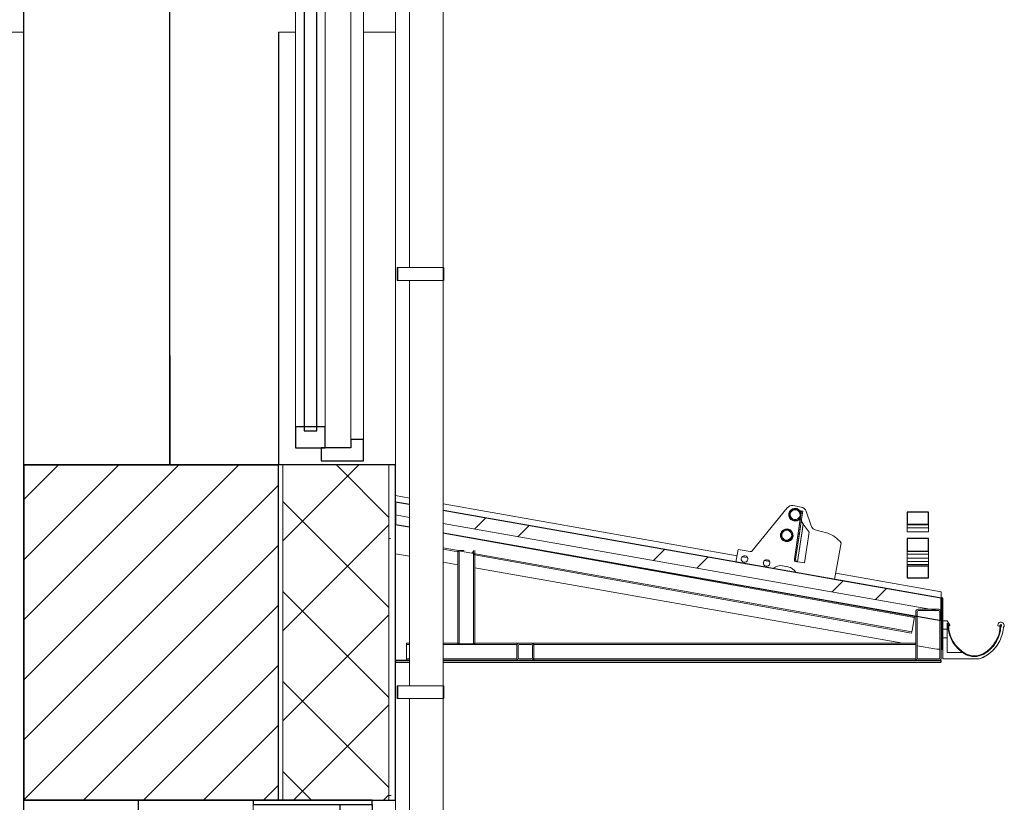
# Model space of a CAD drawing. Header units: millimetres. Extents: x -7937 to 93799, y -5691 to 12696.
# Tile 24 of 67: x 22614 to 24934, y 2105 to 3949. Entities that reach past the tile are written whole.
import ezdxf

# ---------------------------------------------------------------- set-up
doc = ezdxf.new("R2010")
doc.units = ezdxf.units.MM
for name, color, linetype, lineweight in [('A-DETL', 7, 'Continuous', 5), ('A-DETL-GENF', 7, 'Continuous', 9), ('A-DOOR', 7, 'Continuous', 9), ('A-GENM', 7, 'Continuous', 9), ('A-GLAZ', 7, 'Continuous', 9), ('A-ROOF', 7, 'Continuous', 9), ('A-ROOF-MCUT', 7, 'Continuous', 25), ('A-ROOF-OTLN', 7, 'Continuous', 9), ('A-ROOF-PATT', 7, 'Continuous', 25), ('Q-SPCQ', 7, 'Continuous', 9)]:
    doc.layers.add(name, color=color, linetype=linetype, lineweight=lineweight)
for name, color, linetype, lineweight, true_color in [('A-FLOR', 7, 'Continuous', 9, 0x7f7f7f), ('A-WALL', 7, 'Continuous', 9, 0x7f7f7f), ('A-WALL-PATT', 7, 'Continuous', 9, 0x7f7f7f), ('I-WALL', 7, 'Continuous', 9, 0x7f7f7f), ('S-BEAM', 7, 'Continuous', 9, 0x7f7f7f)]:
    doc.layers.add(name, color=color, linetype=linetype, lineweight=lineweight, true_color=true_color)

# ---------------------------------------------------------------- blocks, each defined once
blk = doc.blocks.new('Doorset_ Entrance Door w Concealed Closer_ASSA ABLOY ES_ES08_Hardware 3D - VU-01-1650x2100 mm-6341776-KUNST LÕIGE 1-1')
at = {"layer": 'A-DOOR', "color": 250, "lineweight": 25, "true_color": 0x333333}
for p, q in [((2356.2, 2110), (2076.2, 2110)), ((2076.2, 2110), (2076.2, 2100)), ((2076.2, 2100), (2356.2, 2100)), ((2281.2, 2100), (2356.2, 2100)), ((2281.2, 0), (2281.2, 2100)), ((2356.2, 2100), (2356.2, 2110)), ((2356.2, 2100), (2356.2, 0)), ((2286.2, 2045), (2346.2, 2045)), ((2286.2, 2030), (2286.2, 2045)), ((2346.2, 2055), (2356.2, 2055)), ((2346.2, 2045), (2346.2, 2055)), ((2351.2, 2050), (2356.2, 2050)), ((2351.2, 2030), (2351.2, 2050)), ((2281.2, 2030), (2286.2, 2030)), ((2291.2, 2025), (2281.2, 2025)), ((2291.2, 2030), (2351.2, 2030)), ((2291.2, 2025), (2291.2, 2030)), ((2286.2, 1980), (2321.2, 1980)), ((2286.2, 135), (2286.2, 1980)), ((2321.2, 135), (2321.2, 1980)), ((2286.2, 1955), (2281.2, 1955)), ((2356.2, 1955), (2321.2, 1955)), ((2281.2, 160), (2286.2, 160)), ((2321.2, 160), (2356.2, 160)), ((2286.2, 135), (2321.2, 135)), ((2281.2, 10), (2356.2, 10)), ((2356.2, 0), (2281.2, 0))]:
    blk.add_line(p, q, dxfattribs=at)
at = {"layer": 'A-DOOR', "color": 250, "true_color": 0x333333}
for p, q in [((2076.2, 2100), (2356.2, 2100)), ((2076.2, 0), (2076.2, 2100)), ((2356.2, 2100), (2356.2, 0)), ((2076.2, 0), (2356.2, 0))]:
    blk.add_line(p, q, dxfattribs=at)
blk = doc.blocks.new('Marley_Alutec_Evolve_Deepflow_Gutter_System - Vihmaveesüsteem VVS-01-4762815-KUNST LÕIGE 1-1')
at = {"layer": 'Q-SPCQ', "color": 254, "true_color": 0xcccccc}
for p, q in [((2524.2, 343.9), (2524.2, 5027.8)), ((2444.2, 4320.4), (2444.2, 3365)), ((2415.2, 3365), (2417.2, 3365)), ((2417.2, 3365), (2415.2, 3365)), ((2415.2, 3365), (2444.2, 3365)), ((2415.2, 3350), (2415.2, 3365)), ((2415.2, 3365), (2415.2, 3350)), ((2415.2, 3335), (2415.2, 3365)), ((2417.2, 3365), (2484.2, 3365)), ((2417.2, 3365), (2417.2, 3350)), ((2417.2, 3335), (2417.2, 3365)), ((2454.4, 3365), (2451.2, 3365)), ((2462.3, 3365), (2458.1, 3365)), ((2471.7, 3365), (2466.8, 3365)), ((2482.7, 3365), (2476.7, 3365)), ((2484.2, 3365), (2524.3, 3365)), ((2492.3, 3365), (2487, 3365)), ((2502.1, 3365), (2497.2, 3365)), ((2510.7, 3365), (2506.5, 3365)), ((2517.5, 3365), (2513.4, 3365)), ((2521.2, 3365), (2519.1, 3365)), ((2525.7, 3335), (2525.7, 3365)), ((2415.2, 3335), (2415.2, 3350)), ((2415.2, 3350), (2415.2, 3335)), ((2417.2, 3350), (2417.2, 3335)), ((2444.2, 3335), (2415.2, 3335)), ((2415.2, 3335), (2417.2, 3335)), ((2417.2, 3335), (2415.2, 3335)), ((2484.2, 3335), (2417.2, 3335)), ((2444.2, 3335), (2444.2, 2379.6)), ((2451.2, 3335), (2454.4, 3335)), ((2458.1, 3335), (2462.3, 3335)), ((2466.8, 3335), (2471.7, 3335)), ((2476.7, 3335), (2482.7, 3335)), ((2524.3, 3335), (2484.2, 3335)), ((2487, 3335), (2492.3, 3335)), ((2497.2, 3335), (2502.1, 3335)), ((2506.5, 3335), (2510.7, 3335)), ((2513.4, 3335), (2517.5, 3335)), ((2519.1, 3335), (2521.2, 3335)), ((2415.2, 2379.6), (2417.2, 2379.6)), ((2417.2, 2379.6), (2415.2, 2379.6)), ((2415.2, 2379.6), (2444.2, 2379.6)), ((2415.2, 2364.6), (2415.2, 2379.6)), ((2415.2, 2379.6), (2415.2, 2364.6)), ((2415.2, 2349.6), (2415.2, 2379.6)), ((2417.2, 2379.6), (2484.2, 2379.6)), ((2417.2, 2379.6), (2417.2, 2364.6)), ((2417.2, 2349.6), (2417.2, 2379.6)), ((2454.4, 2379.6), (2451.2, 2379.6)), ((2462.3, 2379.6), (2458.1, 2379.6)), ((2471.7, 2379.6), (2466.8, 2379.6)), ((2482.7, 2379.6), (2476.7, 2379.6)), ((2484.2, 2379.6), (2524.3, 2379.6)), ((2492.3, 2379.6), (2487, 2379.6)), ((2502.1, 2379.6), (2497.2, 2379.6)), ((2510.7, 2379.6), (2506.5, 2379.6)), ((2517.5, 2379.6), (2513.4, 2379.6)), ((2521.2, 2379.6), (2519.1, 2379.6)), ((2525.7, 2349.6), (2525.7, 2379.6)), ((2415.2, 2349.6), (2415.2, 2364.6)), ((2415.2, 2364.6), (2415.2, 2349.6)), ((2444.2, 2349.6), (2415.2, 2349.6)), ((2415.2, 2349.6), (2417.2, 2349.6)), ((2417.2, 2349.6), (2415.2, 2349.6)), ((2417.2, 2364.6), (2417.2, 2349.6)), ((2484.2, 2349.6), (2417.2, 2349.6)), ((2444.2, 2349.6), (2444.2, 1394.3)), ((2451.2, 2349.6), (2454.4, 2349.6)), ((2458.1, 2349.6), (2462.3, 2349.6)), ((2466.8, 2349.6), (2471.7, 2349.6)), ((2476.7, 2349.6), (2482.7, 2349.6)), ((2524.3, 2349.6), (2484.2, 2349.6)), ((2487, 2349.6), (2492.3, 2349.6)), ((2497.2, 2349.6), (2502.1, 2349.6)), ((2506.5, 2349.6), (2510.7, 2349.6)), ((2513.4, 2349.6), (2517.5, 2349.6)), ((2519.1, 2349.6), (2521.2, 2349.6))]:
    blk.add_line(p, q, dxfattribs=at)
blk = doc.blocks.new('Puit-alumiinium aken 600x2330 mm - A-03-600x2300 mm _ veeplekiga-2838762-KUNST LÕIGE 1-1')
at = {"layer": 'A-GLAZ', "color": 250, "true_color": 0x333333}
for p, q in [((2176.2, 2990), (2176.2, 5027.8)), ((2246.2, 5027.8), (2246.2, 2990)), ((2306.2, 5027.8), (2306.2, 2940)), ((2306.2, 2960), (2306.2, 5027.8)), ((2336.2, 5027.8), (2336.2, 2960)), ((2196.2, 2990), (2176.2, 2990)), ((2246.2, 2990), (2226.2, 2990)), ((2336.2, 2960), (2306.2, 2960)), ((2306.2, 2940), (2236.2, 2940))]:
    blk.add_line(p, q, dxfattribs=at)
at = {"layer": 'A-GLAZ', "color": 250, "lineweight": 25, "true_color": 0x333333}
for p, q in [((2196.2, 5027.8), (2196.2, 2980)), ((2226.2, 2980), (2226.2, 5027.8)), ((2176.2, 2990), (2176.2, 2940)), ((2246.2, 2990), (2176.2, 2990)), ((2196.2, 2980), (2226.2, 2980)), ((2246.2, 2940), (2246.2, 2990)), ((2336.2, 2960), (2306.2, 2960)), ((2306.2, 2960), (2306.2, 2940)), ((2336.2, 2910), (2336.2, 2960)), ((2176.2, 2940), (2246.2, 2940)), ((2236.2, 2940), (2236.2, 2910)), ((2306.2, 2940), (2236.2, 2940)), ((2236.2, 2910), (2336.2, 2910))]:
    blk.add_line(p, q, dxfattribs=at)
blk = doc.blocks.new('Marley_Alutec_Evolve_Deepflow_Gutter_System - Vihmaveesüsteem VVS-01-4604194-KUNST LÕIGE 1-1')
at = {"layer": 'Q-SPCQ', "color": 250, "true_color": 0x333333}
for p, q in [((3701.2, 2512.8), (3701.2, 2532.8)), ((3701.2, 2532.8), (3711.2, 2532.8)), ((3701.2, 2512.8), (3701.2, 2532.8)), ((3701.2, 2532.8), (3711.2, 2532.8)), ((3701.2, 2512.8), (3701.2, 2532.8)), ((3701.2, 2532.8), (3711.2, 2532.8)), ((3717.2, 2522.3), (3711.2, 2532.8)), ((3717.2, 2522.3), (3711.2, 2532.8)), ((3717.2, 2522.3), (3711.2, 2532.8)), ((3711.2, 2512.8), (3701.2, 2512.8)), ((3701.2, 2512.8), (3701.2, 2512.5)), ((3701.2, 2512.5), (3701.2, 2512.8)), ((3711.2, 2512.8), (3701.2, 2512.8)), ((3701.2, 2512.8), (3711.2, 2512.8)), ((3711.2, 2512.8), (3701.2, 2512.8)), ((3711.2, 2512.8), (3701.2, 2512.8)), ((3701.2, 2512.8), (3711.2, 2512.8)), ((3711.2, 2512.8), (3701.2, 2512.8)), ((3701.2, 2512.8), (3701.2, 2512.5)), ((3701.2, 2492.8), (3701.2, 2512.8)), ((3711.2, 2512.8), (3701.2, 2512.8)), ((3701.2, 2512.8), (3711.2, 2512.8)), ((3701.2, 2511.5), (3701.2, 2494.2)), ((3701.2, 2494.2), (3701.2, 2511.5)), ((3701.2, 2511.5), (3701.2, 2494.2)), ((3701.2, 2494.2), (3701.2, 2511.5)), ((3701.2, 2511.5), (3701.2, 2494.2)), ((3701.2, 2502.8), (3701.2, 2505.3)), ((3701.2, 2505.3), (3701.2, 2502.8)), ((3701.2, 2502.8), (3701.2, 2505.3)), ((3701.2, 2505.3), (3701.2, 2502.8)), ((3701.2, 2502.8), (3701.2, 2505.3)), ((3701.2, 2505.3), (3701.2, 2502.8)), ((3701.2, 2502.8), (3701.2, 2505.3)), ((3701.2, 2505.3), (3701.2, 2502.8)), ((3701.2, 2502.8), (3701.2, 2505.3)), ((3701.2, 2505.3), (3701.2, 2502.8)), ((3701.2, 2502.8), (3701.2, 2505.3)), ((3701.2, 2505.3), (3701.2, 2502.8)), ((3711.2, 2526.8), (3711.2, 2512.8)), ((3711.2, 2526.8), (3711.2, 2512.8)), ((3711.2, 2526.8), (3711.2, 2512.8)), ((3711.2, 2512.8), (3711.2, 2512.5)), ((3711.2, 2512.5), (3711.2, 2512.8)), ((3711.2, 2512.8), (3711.2, 2512.5)), ((3711.2, 2512.5), (3711.2, 2512.8)), ((3711.2, 2512.8), (3711.2, 2492.8)), ((3711.2, 2512.5), (3711.2, 2512.8)), ((3711.2, 2511.5), (3711.2, 2494.2)), ((3711.2, 2494.2), (3711.2, 2511.5)), ((3711.2, 2511.5), (3711.2, 2494.2)), ((3711.2, 2494.2), (3711.2, 2511.5)), ((3711.2, 2494.2), (3711.2, 2511.5)), ((3711.2, 2502.8), (3711.2, 2505.3)), ((3711.2, 2505.3), (3711.2, 2502.8)), ((3711.2, 2502.8), (3711.2, 2505.3)), ((3711.2, 2505.3), (3711.2, 2502.8)), ((3711.2, 2502.8), (3711.2, 2505.3)), ((3711.2, 2505.3), (3711.2, 2502.8)), ((3711.2, 2502.8), (3711.2, 2505.3)), ((3711.2, 2505.3), (3711.2, 2502.8)), ((3711.2, 2502.8), (3711.2, 2505.3)), ((3711.2, 2505.3), (3711.2, 2502.8)), ((3711.2, 2502.8), (3711.2, 2505.3)), ((3711.2, 2505.3), (3711.2, 2502.8)), ((3715.9, 2520.7), (3716.9, 2521.3)), ((3715.9, 2520.7), (3716.9, 2521.3)), ((3715.9, 2520.7), (3716.9, 2521.3)), ((3701.2, 2502.8), (3701.2, 2500.3)), ((3701.2, 2500.3), (3701.2, 2502.8)), ((3701.2, 2502.8), (3701.2, 2500.3)), ((3701.2, 2500.3), (3701.2, 2502.8)), ((3701.2, 2502.8), (3701.2, 2500.3)), ((3701.2, 2500.3), (3701.2, 2502.8)), ((3701.2, 2502.8), (3701.2, 2500.3)), ((3701.2, 2500.3), (3701.2, 2502.8)), ((3701.2, 2502.8), (3701.2, 2500.3)), ((3701.2, 2500.3), (3701.2, 2502.8)), ((3701.2, 2502.8), (3701.2, 2500.3)), ((3701.2, 2500.3), (3701.2, 2502.8)), ((3701.2, 2493.2), (3701.2, 2492.8)), ((3701.2, 2492.8), (3701.2, 2493.2)), ((3701.2, 2493.2), (3701.2, 2492.8)), ((3701.2, 2492.8), (3711.2, 2492.8)), ((3711.2, 2492.8), (3701.2, 2492.8)), ((3701.2, 2492.8), (3701.2, 2442.8)), ((3701.2, 2492.8), (3711.2, 2492.8)), ((3701.2, 2492.8), (3711.2, 2492.8)), ((3711.2, 2492.8), (3701.2, 2492.8)), ((3701.2, 2492.8), (3701.2, 2442.8)), ((3701.2, 2492.8), (3711.2, 2492.8)), ((3701.2, 2492.8), (3711.2, 2492.8)), ((3711.2, 2492.8), (3701.2, 2492.8)), ((3701.2, 2492.8), (3701.2, 2442.8)), ((3701.2, 2492.8), (3711.2, 2492.8)), ((3711.2, 2502.8), (3711.2, 2500.3)), ((3711.2, 2500.3), (3711.2, 2502.8)), ((3711.2, 2502.8), (3711.2, 2500.3)), ((3711.2, 2500.3), (3711.2, 2502.8)), ((3711.2, 2502.8), (3711.2, 2500.3)), ((3711.2, 2500.3), (3711.2, 2502.8)), ((3711.2, 2502.8), (3711.2, 2500.3)), ((3711.2, 2500.3), (3711.2, 2502.8)), ((3711.2, 2502.8), (3711.2, 2500.3)), ((3711.2, 2500.3), (3711.2, 2502.8)), ((3711.2, 2502.8), (3711.2, 2500.3)), ((3711.2, 2500.3), (3711.2, 2502.8)), ((3711.2, 2493.2), (3711.2, 2492.8)), ((3711.2, 2492.8), (3711.2, 2493.2)), ((3711.2, 2493.2), (3711.2, 2492.8)), ((3711.2, 2492.8), (3711.2, 2493.2)), ((3711.2, 2492.8), (3711.2, 2493.2)), ((3711.2, 2457.8), (3711.2, 2492.8)), ((3711.2, 2457.8), (3711.2, 2492.8)), ((3711.2, 2457.8), (3711.2, 2492.8)), ((3701.2, 2442.8), (3784.2, 2442.8)), ((3701.2, 2442.8), (3784.2, 2442.8)), ((3701.2, 2442.8), (3784.2, 2442.8)), ((3747.9, 2457.8), (3711.2, 2457.8)), ((3747.9, 2457.8), (3711.2, 2457.8)), ((3747.9, 2457.8), (3711.2, 2457.8))]:
    blk.add_line(p, q, dxfattribs=at)
for centre, radius, start, end in [((3837.8, 2522), 7.51, 327.3749, 173.3756), ((3837.8, 2522), 7.51, 327.3749, 173.3756), ((3837.8, 2522), 7.51, 327.3749, 173.3756), ((3703, 2517.7), 12.2, 16.4927, 47.7548), ((3703, 2517.7), 12.2, 16.4927, 47.7548), ((3703, 2517.7), 12.2, 16.4927, 47.7548), ((3712.8, 2522), 1.57, 1.1877, 235.3652), ((3710.4, 2518.6), 2.53, 3.5083, 55.3652), ((3792.3, 2523.7), 79.5, 183.5083, 240.4783), ((3792.3, 2523.7), 78, 181.1877, 240.4783), ((3715.5, 2521.4), 0.828, 196.4927, 299.6403), ((3715.5, 2521.4), 0.828, 196.4927, 299.6403), ((3715.5, 2521.4), 0.828, 196.4927, 299.6403), ((3716.5, 2521.9), 0.748, 299.6403, 29.6403), ((3716.5, 2521.9), 0.748, 299.6403, 14.6403), ((3716.5, 2521.9), 0.748, 299.6403, 14.6403), ((3758.3, 2523.7), 78, 299.5217, 359.0262), ((3758.3, 2523.7), 79.5, 299.5217, 356.367), ((3833.3, 2522.6), 3, 173.3756, 338.3756), ((3833.3, 2522.6), 3, 173.3756, 338.3756), ((3833.3, 2522.6), 3, 173.3756, 338.3756), ((3758.3, 2523.5), 85.5, 330.4783, 355.0381), ((3758.3, 2523.5), 85.5, 330.4783, 355.0381), ((3758.3, 2523.5), 85.5, 330.4783, 355.0381), ((3758.3, 2523.5), 79.5, 343.0243, 355.5704), ((3758.3, 2523.5), 79.5, 343.0243, 355.5704), ((3758.3, 2523.5), 79.5, 343.0243, 355.5704), ((3837.8, 2522.1), 1.55, 309.4959, 171.498), ((3837.8, 2522), 1.51, 103.1389, 173.3756), ((3837.8, 2522), 1.51, 103.1389, 173.3756), ((3837.8, 2522), 1.51, 322.6654, 173.3756), ((3844.6, 2516.8), 7.04, 142.6654, 175.5704), ((3844.6, 2516.8), 7.04, 153.6338, 175.5704), ((3844.6, 2516.8), 7.04, 153.6338, 175.5704), ((3840.9, 2518.4), 3.23, 129.4959, 176.367), ((3837.8, 2522), 1.51, 18.8548, 75.0442), ((3837.8, 2522), 1.51, 18.8548, 75.0442), ((3837.8, 2522), 1.51, 322.6654, 350.7601), ((3837.8, 2522), 1.51, 322.6654, 350.7601), ((3847.5, 2515.8), 4.08, 147.3749, 175.0381), ((3758.3, 2523.5), 79.5, 328.781, 330.4783), ((3758.3, 2523.5), 79.5, 328.781, 330.4783), ((3758.3, 2523.5), 79.5, 328.781, 330.4783), ((3758.3, 2523.5), 79.5, 330.4783, 340.1479), ((3758.3, 2523.5), 79.5, 330.4783, 340.1479), ((3758.3, 2523.5), 79.5, 330.4783, 340.1479), ((3758.3, 2523.5), 85.5, 290.9735, 330.4783), ((3758.3, 2523.5), 85.5, 290.9735, 317.31), ((3758.3, 2523.5), 85.5, 290.9735, 317.31), ((3758.3, 2523.5), 79.5, 299.5217, 312.6991), ((3758.3, 2523.5), 79.5, 299.5217, 312.6991), ((3758.3, 2523.5), 79.5, 299.5217, 312.6991), ((3758.3, 2523.5), 79.5, 315.388, 326.3734), ((3758.3, 2523.5), 79.5, 315.388, 326.3734), ((3758.3, 2523.5), 79.5, 315.388, 326.3734), ((3758.3, 2523.5), 85.5, 318.2375, 330.4783), ((3758.3, 2523.5), 85.5, 318.2375, 330.4783), ((3775.3, 2493.5), 45, 232.4736, 238.1236), ((3775.3, 2493.5), 45, 232.4736, 238.1236), ((3775.3, 2493.5), 45, 232.4736, 238.1236), ((3775.3, 2493.6), 45, 240.4783, 299.5217), ((3775.3, 2493.6), 43.5, 240.4783, 299.5217), ((3775.3, 2493.5), 45, 241.9454, 253.0913), ((3775.3, 2493.5), 45, 241.9454, 253.0913), ((3775.3, 2493.5), 45, 241.9454, 253.0913), ((3775.3, 2493.5), 45, 256.206, 268.4181), ((3775.3, 2493.5), 45, 256.206, 268.4181), ((3775.3, 2493.5), 45, 256.206, 268.4181), ((3775.3, 2493.5), 45, 270.0055, 299.5217), ((3775.3, 2493.5), 45, 270.0055, 299.5217), ((3775.3, 2493.5), 45, 270.0055, 299.5217), ((3784.2, 2456), 13.2, 270, 290.9735), ((3784.2, 2456), 13.2, 270, 290.9735), ((3784.2, 2456), 13.2, 270, 290.9735)]:
    blk.add_arc(centre, radius, start, end, dxfattribs=at)
blk = doc.blocks.new('Terasprofiiltalad - 120x60x3 mm-4520221-KUNST LÕIGE 1-1')
at = {"layer": 'S-BEAM', "color": 250, "true_color": 0x333333}
for p, q in [((3637.2, 2554), (3637.2, 2446)), ((3640.2, 2446), (3640.2, 2554)), ((3691.2, 2560), (3643.2, 2560)), ((3643.2, 2557), (3691.2, 2557)), ((3694.2, 2554), (3694.2, 2446)), ((3697.2, 2446), (3697.2, 2554)), ((3691.2, 2443), (3643.2, 2443)), ((3643.2, 2440), (3691.2, 2440))]:
    blk.add_line(p, q, dxfattribs=at)
for centre, radius, start, end in [((3643.2, 2554), 6, 90, 180), ((3643.2, 2554), 3, 90, 180), ((3691.2, 2554), 6, 0, 90), ((3691.2, 2554), 3, 0, 90), ((3643.2, 2446), 6, 180, 270), ((3643.2, 2446), 3, 180, 270), ((3691.2, 2446), 6, 270, 0), ((3691.2, 2446), 3, 270, 0)]:
    blk.add_arc(centre, radius, start, end, dxfattribs=at)
blk = doc.blocks.new('Nelikanttorud - 40x40x3 mm-4227514-KUNST LÕIGE 1-1')
at = {"layer": 'S-BEAM', "color": 250, "true_color": 0x333333}
for p, q in [((2437.2, 2477), (2444.2, 2477)), ((2524.2, 2477), (2698.4, 2477)), ((2703.2, 2477), (2731.2, 2477)), ((2736, 2477), (2737.2, 2477)), ((2437.2, 2443), (2444.2, 2443)), ((2524.2, 2443), (2698.4, 2443)), ((2703.2, 2443), (2731.2, 2443)), ((2736, 2443), (2737.2, 2443))]:
    blk.add_line(p, q, dxfattribs=at)
blk = doc.blocks.new('Nelikanttorud - 40x40x3 mm-V13-KUNST LÕIGE 1-1')
at = {"layer": 'S-BEAM', "color": 250, "true_color": 0x333333}
for p, q in [((2524.2, 2738.9), (3633.8, 2540.2)), ((2524.2, 2704.4), (2563.8, 2697.3)), ((2564.4, 2697.2), (3627.8, 2506.8))]:
    blk.add_line(p, q, dxfattribs=at)
blk = doc.blocks.new('Nelikanttorud - 40x40x3 mm-3009923-KUNST LÕIGE 1-1')
at = {"layer": 'S-BEAM', "color": 250, "true_color": 0x333333}
for p, q in [((2561.4, 2478.6), (2561.4, 2698.6)), ((2595.4, 2478.6), (2595.4, 2698.6))]:
    blk.add_line(p, q, dxfattribs=at)
blk = doc.blocks.new('Nelikanttorud - 40x40x3 mm-4567594-KUNST LÕIGE 1-1')
at = {"layer": 'S-BEAM', "color": 250, "true_color": 0x333333}
for p, q in [((2697.2, 2474), (2697.2, 2446)), ((2700.2, 2446), (2700.2, 2474)), ((2731.2, 2480), (2703.2, 2480)), ((2703.2, 2477), (2731.2, 2477)), ((2734.2, 2474), (2734.2, 2446)), ((2737.2, 2446), (2737.2, 2474)), ((2731.2, 2443), (2703.2, 2443)), ((2703.2, 2440), (2731.2, 2440))]:
    blk.add_line(p, q, dxfattribs=at)
for centre, radius, start, end in [((2703.2, 2474), 6, 90, 180), ((2703.2, 2474), 3, 90, 180), ((2731.2, 2474), 6, 0, 90), ((2731.2, 2474), 3, 0, 90), ((2703.2, 2446), 6, 180, 270), ((2703.2, 2446), 3, 180, 270), ((2731.2, 2446), 6, 270, 0), ((2731.2, 2446), 3, 270, 0)]:
    blk.add_arc(centre, radius, start, end, dxfattribs=at)
blk = doc.blocks.new('Terasprofiiltalad - 40x40x3 mm-4567542-KUNST LÕIGE 1-1')
at = {"layer": 'S-BEAM', "color": 250, "true_color": 0x333333}
for p, q in [((3637.2, 2480), (2737.2, 2480)), ((2737.2, 2474), (2737.2, 2480)), ((2737.2, 2478.2), (2737.2, 2474)), ((3637.2, 2477), (2737.2, 2477)), ((2737.2, 2446), (2737.2, 2474)), ((2737.2, 2446), (2737.2, 2474)), ((3637.2, 2474), (3637.2, 2478.2)), ((3637.2, 2478.2), (3637.2, 2474)), ((3637.2, 2474), (3637.2, 2446)), ((3637.2, 2474), (3637.2, 2446)), ((2737.2, 2446), (2737.2, 2441.8)), ((2737.2, 2440), (2737.2, 2446)), ((3637.2, 2443), (2737.2, 2443)), ((2737.2, 2440), (3637.2, 2440)), ((3637.2, 2446), (3637.2, 2440)), ((3637.2, 2441.8), (3637.2, 2446))]:
    blk.add_line(p, q, dxfattribs=at)
blk = doc.blocks.new('Torulumetõke - Torulumetõke-4660651-KUNST LÕIGE 1-1')
at = {"layer": 'A-GENM', "color": 250, "lineweight": 5, "true_color": 0x333333}
for p, q in [((3334.4, 2798.8), (3252.1, 2697.4)), ((3367.4, 2800.8), (3348.7, 2804.1)), ((3366, 2777.6), (3367.3, 2786.5)), ((3367.3, 2786.5), (3368, 2791.5)), ((3370.3, 2786.1), (3367.3, 2786.5)), ((3371, 2791), (3368, 2791.5)), ((3370.3, 2786.1), (3368.9, 2777.2)), ((3371, 2791), (3370.3, 2786.1)), ((3389.7, 2758.6), (3379, 2790.8)), ((3351.2, 2678.2), (3365.1, 2771.6)), ((3368.1, 2771.1), (3354.2, 2677.8)), ((3360.3, 2739), (3365.2, 2772.7)), ((3368.2, 2772.2), (3363.2, 2738.6)), ((3365.2, 2772.7), (3366, 2777.6)), ((3368.2, 2772.2), (3365.2, 2772.7)), ((3365.4, 2772.6), (3368.2, 2772.2)), ((3368.9, 2777.2), (3366, 2777.6)), ((3368.9, 2777.2), (3368.2, 2772.2)), ((3351.2, 2678.2), (3360.3, 2739)), ((3363.2, 2738.6), (3354.2, 2677.8)), ((3372, 2760.2), (3358.9, 2671.5)), ((3358.9, 2671.5), (3372, 2760.2)), ((3358.9, 2671.5), (3371.9, 2759.4)), ((3363.2, 2738.6), (3360.3, 2739)), ((3385.9, 2741.5), (3372, 2760.2)), ((3375.1, 2669.1), (3385.9, 2741.5)), ((3445.9, 2630.2), (3461.1, 2716.5)), ((3218.7, 2700.7), (3213.5, 2671.2)), ((3247.4, 2695.7), (3218.7, 2700.7)), ((3213.5, 2671.2), (3300.9, 2655.8)), ((3354.2, 2677.8), (3351.2, 2678.2)), ((3351.2, 2678.2), (3354.2, 2677.8)), ((3358.9, 2671.5), (3352.4, 2672.5)), ((3352.4, 2672.5), (3358.9, 2671.5)), ((3358.9, 2671.5), (3375.1, 2669.1)), ((3322.8, 2662.6), (3336.2, 2660.2)), ((3354.4, 2646.3), (3445.9, 2630.2))]:
    blk.add_line(p, q, dxfattribs=at)
at = {"layer": 'A-GENM', "color": 250, "lineweight": 5, "true_color": 0x333333, "flags": 128}
for points in [[(3352.4, 2672.5), (3351.6, 2674.3), (3351.2, 2676.2), (3351.2, 2678.2)], [(3354.2, 2677.8), (3354.1, 2676.6), (3354.4, 2675.3), (3354.9, 2674.2), (3355.6, 2673.2), (3356.6, 2672.4), (3357.7, 2671.8), (3358.9, 2671.5)]]:
    blk.add_lwpolyline(points, dxfattribs=at)
at = {"layer": 'A-GENM', "color": 250, "lineweight": 5, "true_color": 0x333333}
for centre, radius, start, end in [((3346, 2789.3), 15, 80, 140.9377), ((3353, 2782.7), 15, 170, 326.2247), ((3353, 2782.7), 15, 20, 170), ((3353, 2782.6), 13.5, 170, 350), ((3353, 2782.6), 13.5, 350, 170), ((3353, 2782.6), 11.7, 170, 350), ((3353, 2782.6), 11.7, 350, 170), ((3364.7, 2786), 15, 18.4, 80), ((3333.2, 2734.4), 15, 350, 170), ((3333.3, 2734.4), 13.5, 350, 170), ((3333.3, 2734.4), 11.7, 350, 170), ((3408.7, 2764.9), 20, 198.4, 261.2572), ((3385.2, 2612.3), 134.5, 70.5159, 81.2572), ((3407.5, 2675.4), 67.5, 37.4841, 70.5159), ((3333.2, 2734.4), 15, 170, 350), ((3333.3, 2734.4), 13.5, 170, 350), ((3333.3, 2734.4), 11.7, 170, 350), ((3248.2, 2700.6), 5, 260, 320.9377), ((3233.8, 2678.2), 7.78, 170, 350), ((3233.8, 2678.2), 7.78, 350, 170), ((3286, 2669), 7.78, 170, 350), ((3286, 2669), 7.78, 350, 170), ((3318.5, 2637.9), 25, 80, 134.5497), ((3331.8, 2635.6), 25, 25.4503, 80)]:
    blk.add_arc(centre, radius, start, end, dxfattribs=at)
blk.add_open_spline([(3369.3, 2764.8), (3369.1, 2765.2), (3368.7, 2766.1), (3368.4, 2767.1), (3368.3, 2767.8), (3368.2, 2768.1), (3368.2, 2768.4), (3368.1, 2768.6), (3368.1, 2768.7), (3368.1, 2768.9), (3368.1, 2769.1), (3368, 2769.4), (3368, 2769.7), (3368, 2769.9), (3368, 2770), (3368, 2770.2), (3368, 2770.4), (3368, 2770.7), (3368, 2771), (3368.1, 2771.1)], degree=3, knots=[0, 0, 0, 0, 0.2, 0.4, 0.45, 0.5, 0.55, 0.575, 0.6, 0.625, 0.65, 0.7, 0.75, 0.775, 0.8, 0.825, 0.85, 0.9, 1, 1, 1, 1], dxfattribs=at)
for points in [[(3368.2, 2768.3), (3368, 2769.3), (3368, 2770.3), (3368.1, 2771.1)], [(3369.3, 2765), (3368.7, 2766), (3368.4, 2767.1), (3368.2, 2768.1)], [(3372, 2760.2), (3371.7, 2760.7), (3371.1, 2761.7), (3370.2, 2763.3), (3369.6, 2764.3), (3369.3, 2764.8)], [(3370.1, 2763.4), (3369.9, 2763.9), (3369.6, 2764.3), (3369.3, 2764.8)], [(3371, 2761.8), (3370.7, 2762.3), (3370.4, 2762.8), (3370.2, 2763.3)], [(3372, 2760.2), (3371.7, 2760.7), (3371.4, 2761.2), (3371.1, 2761.7)]]:
    blk.add_open_spline(points, degree=3, dxfattribs=at)

msp = doc.modelspace()

# ---------------------------------------------------------------- hatches: boundary and pattern name
at = {"layer": 'A-DETL-GENF', "lineweight": 5, "true_color": 0xc0c0c0}
h = msp.add_hatch(dxfattribs=at)
h.set_pattern_fill('FP_43', color=9, style=0, pattern_type=2)
h.set_pattern_definition([(45, (17977.13, 5949.5), (-70.7107, 70.7107), [])])
h.paths.add_polyline_path([(23224, 2110), (23224, 2900), (22624, 2900), (22624, 2110), (23144.4, 2110)], flags=0)
at = {"layer": 'A-ROOF-PATT', "lineweight": 5, "true_color": 0x939393}
h = msp.add_hatch(dxfattribs=at)
h.set_pattern_fill('FP_32', color=252, style=0, pattern_type=2)
h.set_pattern_definition([(45, (17977.13, 5949.5), (-247.487, 247.487), []), (45, (17977.13, 6324.5), (-247.487, 247.487), [])])
h.paths.add_polyline_path([(24785, 2555.4), (24785, 2585.9), (23612, 2792.7), (23612, 2762.2), (24727.1, 2565.6)], flags=0)
h.paths.add_polyline_path([(23532, 2776.4), (23532, 2806.8), (23499, 2812.6), (23499, 2782.2), (23509.6, 2780.3)], flags=0)
at = {"layer": 'A-WALL-PATT', "lineweight": 5, "true_color": 0x333333}
h = msp.add_hatch(dxfattribs=at)
h.set_pattern_fill('FP_38', color=250, style=0, pattern_type=2)
h.set_pattern_definition([(45, (17977.13, 5949.5), (-106.066, 106.066), []), (135, (17977.13, 5949.5), (-106.066, -106.066), [])])
h.paths.add_polyline_path([(23387.9, 2110), (23484, 2110), (23484, 2900), (23234, 2900), (23234, 2110)], flags=0)
h = msp.add_hatch(dxfattribs=at)
h.set_pattern_fill('FP_40', color=250, style=0, pattern_type=2)
h.set_pattern_definition([(0, (18594.9, 6356.15), (0, 793.75), [5.08, -788.67]), (0, (18562.35, 6306.6), (0, 793.75), [5.08, -788.67]), (0, (18532.6, 6346.76), (0, 793.75), [5.08, -788.67]), (0, (18554.7, 6445.8), (0, 793.75), [5.08, -788.67]), (0, (18601.7, 6478.8), (0, 793.75), [5.08, -788.67]), (0, (18495.8, 6396.3), (0, 793.75), [4.445, -789.305]), (0, (18535.2, 6614.7), (0, 793.75), [5.08, -788.67]), (0, (18575.05, 6535.2), (0, 793.75), [4.445, -789.305]), (0, (18535.2, 6733.34), (0, 793.75), [5.08, -788.67]), (0, (18594.9, 6683.8), (0, 793.75), [5.08, -788.67]), (0, (18514.85, 6686.35), (0, 793.75), [5.08, -788.67]), (0, (18751.1, 6287.1), (0, 793.75), [5.08, -788.67]), (0, (18713.5, 6346.76), (0, 793.75), [5.08, -788.67]), (0, (18683.8, 6445.8), (0, 793.75), [5.08, -788.67]), (0, (18683.8, 6396.3), (0, 793.75), [5.08, -788.67]), (0, (18683.8, 6565.2), (0, 793.75), [5.08, -788.67]), (0, (18660.14, 6609.65), (0, 793.75), [5.08, -788.67]), (0, (18743.45, 6654.1), (0, 793.75), [5.08, -788.67]), (0, (18740.9, 6497.9), (0, 793.75), [4.445, -789.305]), (0, (18683.8, 6733.34), (0, 793.75), [5.08, -788.67]), (0, (18665.2, 6666.8), (0, 793.75), [4.445, -789.305]), (0, (18719.8, 6694.7), (0, 793.75), [5.08, -788.67]), (0, (18594.9, 6059), (0, 793.75), [5.08, -788.67]), (0, (18594.9, 6009.44), (0, 793.75), [5.08, -788.67]), (0, (18554.7, 6098.34), (0, 793.75), [5.08, -788.67]), (0, (18485.64, 5999.3), (0, 793.75), [5.08, -788.67]), (0, (18552.2, 6207.6), (0, 793.75), [5.08, -788.67]), (0, (18613.15, 6196.1), (0, 793.75), [5.08, -788.67]), (0, (18502.7, 6168.2), (0, 793.75), [5.08, -788.67]), (0, (18622.04, 6276.9), (0, 793.75), [5.08, -788.67]), (0, (18753.6, 5979.7), (0, 793.75), [5.08, -788.67]), (0, (18679.2, 5990.4), (0, 793.75), [5.08, -788.67]), (0, (18683.8, 6048.8), (0, 793.75), [5.08, -788.67]), (0, (18721.1, 6088.95), (0, 793.75), [5.08, -788.67]), (0, (18751.1, 6158), (0, 793.75), [5.08, -788.67]), (0, (18652, 6168.2), (0, 793.75), [4.445, -789.305]), (0, (18691.4, 6227.4), (0, 793.75), [5.08, -788.67]), (0, (18155.44, 6326.94), (0, 793.75), [5.08, -788.67]), (0, (18066.54, 6336.6), (0, 793.75), [5.08, -788.67]), (0, (18066.54, 6287.1), (0, 793.75), [5.08, -788.67]), (0, (18386.6, 6346.76), (0, 793.75), [5.08, -788.67]), (0, (18334.5, 6297.2), (0, 793.75), [4.445, -789.305]), (0, (18379, 6282), (0, 793.75), [5.08, -788.67]), (0, (18307.1, 6376.5), (0, 793.75), [5.08, -788.67]), (0, (18244.85, 6316.8), (0, 793.75), [5.08, -788.67]), (0, (18455.7, 6356.15), (0, 793.75), [5.08, -788.67]), (0, (18443.7, 6297.2), (0, 793.75), [4.445, -789.305]), (0, (18217.7, 6396.3), (0, 793.75), [5.08, -788.67]), (0, (18158, 6426), (0, 793.75), [5.08, -788.67]), (0, (18078.5, 6406.45), (0, 793.75), [5.08, -788.67]), (0, (18098.8, 6475.5), (0, 793.75), [4.445, -789.305]), (0, (18207.5, 6644.44), (0, 793.75), [5.08, -788.67]), (0, (18128, 6574.6), (0, 793.75), [5.08, -788.67]), (0, (18108.2, 6624.1), (0, 793.75), [5.08, -788.67]), (0, (18207.5, 6485.7), (0, 793.75), [5.08, -788.67]), (0, (18148.3, 6514.9), (0, 793.75), [5.08, -788.67]), (0, (18181.35, 6729), (0, 793.75), [5.08, -788.67]), (0, (18078.5, 6713.8), (0, 793.75), [5.08, -788.67]), (0, (18108.2, 6673.65), (0, 793.75), [5.08, -788.67]), (0, (18436.1, 6644.44), (0, 793.75), [5.08, -788.67]), (0, (18366.3, 6406.45), (0, 793.75), [5.08, -788.67]), (0, (18267.2, 6456), (0, 793.75), [5.08, -788.67]), (0, (18376.4, 6584.75), (0, 793.75), [5.08, -788.67]), (0, (18257.55, 6594.4), (0, 793.75), [4.445, -789.305]), (0, (18416.3, 6505.5), (0, 793.75), [4.445, -789.305]), (0, (18326.9, 6525.1), (0, 793.75), [5.08, -788.67]), (0, (18455.7, 6456), (0, 793.75), [5.08, -788.67]), (0, (18453.9, 6601.3), (0, 793.75), [5.08, -788.67]), (0, (18376.4, 6673.65), (0, 793.75), [5.08, -788.67]), (0, (18267.2, 6723.95), (0, 793.75), [5.08, -788.67]), (0, (18294.4, 6671.1), (0, 793.75), [5.08, -788.67]), (0, (18455.7, 6713.8), (0, 793.75), [5.08, -788.67]), (0, (18006.85, 6356.15), (0, 793.75), [5.08, -788.67]), (0, (17982, 6306.6), (0, 793.75), [5.08, -788.67]), (0, (18017, 6445.8), (0, 793.75), [4.445, -789.305]), (0, (18009.4, 6565.2), (0, 793.75), [5.08, -788.67]), (0, (17989.6, 6485.7), (0, 793.75), [5.08, -788.67]), (0, (17989.6, 6733.34), (0, 793.75), [5.08, -788.67]), (0, (18019.55, 6664.26), (0, 793.75), [4.445, -789.305]), (0, (18058.9, 6544.9), (0, 793.75), [5.08, -788.67]), (0, (18197.9, 5999.3), (0, 793.75), [5.08, -788.67]), (0, (18128, 6009.44), (0, 793.75), [5.08, -788.67]), (0, (18217.7, 6088.95), (0, 793.75), [5.08, -788.67]), (0, (18128, 6108.5), (0, 793.75), [5.08, -788.67]), (0, (18069.1, 6038.65), (0, 793.75), [5.08, -788.67]), (0, (18215.1, 6177.85), (0, 793.75), [5.08, -788.67]), (0, (18105.66, 6188), (0, 793.75), [5.08, -788.67]), (0, (18155.44, 6217.7), (0, 793.75), [5.08, -788.67]), (0, (18205.5, 6247.7), (0, 793.75), [4.445, -789.305]), (0, (18406.14, 6009.44), (0, 793.75), [5.08, -788.67]), (0, (18366.3, 6068.6), (0, 793.75), [5.08, -788.67]), (0, (18277.4, 6019.1), (0, 793.75), [5.08, -788.67]), (0, (18237.2, 6038.65), (0, 793.75), [5.08, -788.67]), (0, (18366.3, 5969.6), (0, 793.75), [5.08, -788.67]), (0, (18465.8, 6059), (0, 793.75), [5.08, -788.67]), (0, (18326.9, 6118.16), (0, 793.75), [5.08, -788.67]), (0, (18416.3, 6128.3), (0, 793.75), [4.445, -789.305]), (0, (18403.6, 6197.4), (0, 793.75), [5.08, -788.67]), (0, (18267.2, 6128.3), (0, 793.75), [5.08, -788.67]), (0, (18314.2, 6217.7), (0, 793.75), [5.08, -788.67]), (0, (18472.94, 6237.5), (0, 793.75), [5.08, -788.67]), (0, (17989.6, 6019.1), (0, 793.75), [5.08, -788.67]), (0, (17999, 6108.5), (0, 793.75), [5.08, -788.67]), (0, (18028.95, 5989.1), (0, 793.75), [5.08, -788.67]), (0, (17987.04, 6177.85), (0, 793.75), [5.08, -788.67]), (0, (18046.7, 6138.5), (0, 793.75), [4.445, -789.305]), (0, (18046.7, 6197.4), (0, 793.75), [4.445, -789.305]), (0, (18479.8, 6543.6), (0, 793.75), [5.08, -788.67])])
h.paths.add_polyline_path([(23499, 2110), (23499, 2900), (23484, 2900), (23484, 2110)], flags=0)

# ---------------------------------------------------------------- linework, layer by layer
at = {"layer": 'A-DETL', "color": 8, "true_color": 0x808080}
for p, q in [((23224, 2900), (22624, 2900)), ((22624, 2900), (22624, 2110)), ((23224, 2110), (23224, 2900)), ((22624, 2110), (23224, 2110))]:
    msp.add_line(p, q, dxfattribs=at)
at = {"layer": 'A-FLOR', "color": 250, "true_color": 0x333333}
for p, q in [((17044, 3920), (22624, 3920)), ((22624, 3920), (22624, 3550))]:
    msp.add_line(p, q, dxfattribs=at)
at = {"layer": 'A-GENM', "color": 250, "lineweight": 25, "true_color": 0x333333}
for p, q in [((24755, 2788.4), (24705, 2788.4)), ((24705, 2788.4), (24705, 2760.4)), ((24755, 2760.4), (24755, 2788.4)), ((24705, 2760.4), (24755, 2760.4)), ((24755, 2726.7), (24705, 2726.7)), ((24705, 2726.7), (24705, 2696.6)), ((24755, 2696.6), (24755, 2726.7)), ((24705, 2696.6), (24755, 2696.6)), ((24755, 2661.3), (24705, 2661.3)), ((24705, 2661.3), (24705, 2633.9)), ((24755, 2633.9), (24755, 2661.3)), ((24705, 2633.9), (24755, 2633.9))]:
    msp.add_line(p, q, dxfattribs=at)
at = {"layer": 'A-GENM', "color": 250, "true_color": 0x333333}
for p, q in [((24705, 2758.9), (24705, 2760.4)), ((24755, 2760.4), (24755, 2758.9)), ((24705, 2758.9), (24755, 2758.9)), ((24705, 2752.1), (24705, 2758.9)), ((24705, 2752.1), (24755, 2752.1)), ((24705, 2742.1), (24705, 2752.1)), ((24705, 2742.1), (24755, 2742.1)), ((24755, 2758.9), (24755, 2752.1)), ((24755, 2752.1), (24755, 2742.1)), ((24705, 2696), (24705, 2696.6)), ((24705, 2696), (24755, 2696)), ((24705, 2689.5), (24705, 2696)), ((24755, 2696.6), (24755, 2696)), ((24755, 2696), (24755, 2689.5)), ((24705, 2689.5), (24755, 2689.5)), ((24705, 2680.3), (24705, 2689.5)), ((24705, 2680.3), (24755, 2680.3)), ((24705, 2672.5), (24705, 2680.3)), ((24705, 2672.5), (24755, 2672.5)), ((24705, 2665.7), (24705, 2672.5)), ((24755, 2689.5), (24755, 2680.3)), ((24755, 2680.3), (24755, 2672.5)), ((24755, 2672.5), (24755, 2665.7)), ((24705, 2665.7), (24755, 2665.7)), ((24705, 2661.3), (24705, 2665.7)), ((24755, 2665.7), (24755, 2661.3))]:
    msp.add_line(p, q, dxfattribs=at)
at = {"layer": 'A-ROOF', "color": 250, "lineweight": 25, "true_color": 0x333333}
for p, q in [((23499, 2812.6), (23499, 2759.8)), ((23532, 2806.8), (23499, 2812.6)), ((24785, 2585.9), (23612, 2792.7)), ((23499, 2759.8), (23532, 2754)), ((23612, 2739.9), (24785, 2533.1)), ((24785, 2533.1), (24785, 2585.9))]:
    msp.add_line(p, q, dxfattribs=at)
at = {"layer": 'A-ROOF', "color": 250, "lineweight": 5, "true_color": 0x333333}
for p, q in [((23499, 2782.2), (23532, 2776.4)), ((23612, 2762.2), (24785, 2555.4))]:
    msp.add_line(p, q, dxfattribs=at)
at = {"layer": 'A-ROOF-MCUT', "color": 250, "true_color": 0x333333}
for p, q in [((24789, 2585.9), (24785, 2585.9)), ((24785, 2585.9), (24785, 2465.9)), ((24789, 2465.9), (24789, 2585.9)), ((24785, 2465.9), (24789, 2465.9)), ((23532, 2439), (23499, 2439)), ((23499, 2439), (23499, 2435)), ((24785, 2439), (23612, 2439)), ((24785, 2435), (24785, 2439)), ((23499, 2435), (23532, 2435)), ((23612, 2435), (24785, 2435))]:
    msp.add_line(p, q, dxfattribs=at)
at = {"layer": 'A-ROOF-OTLN', "color": 250, "true_color": 0x333333}
for p, q in [((23499, 2812.7), (23499, 2828)), ((23499, 2828), (23532, 2822.1)), ((23499, 2761.5), (23499, 2826.9)), ((23499, 2812.7), (23532, 2806.9)), ((23499, 2812.7), (23532, 2806.9)), ((23499, 2690.8), (23499, 2812.6)), ((23612, 2808), (24303.9, 2686)), ((23612, 2792.8), (24301, 2671.3)), ((23612, 2792.8), (24301, 2671.3)), ((23499, 2753), (23499, 2761.5)), ((23499, 2690.8), (23532, 2685)), ((23612, 2670.9), (23646.4, 2664.8)), ((24316.3, 2683.8), (24328.5, 2681.7)), ((24368.5, 2674.6), (24380.7, 2672.5)), ((23686, 2657.8), (24694.4, 2480)), ((24388.1, 2655.9), (24442.2, 2646.4)), ((24388.1, 2655.9), (24442.2, 2646.4)), ((24536.3, 2645.1), (24785, 2601.2)), ((24533.6, 2630.3), (24785, 2586)), ((24533.6, 2630.3), (24785, 2586)), ((24785, 2601.2), (24785, 2586)), ((24785, 2600.2), (24785, 2534.8)), ((24789, 2585.9), (24785, 2585.9)), ((24785, 2585.9), (24785, 2465.9)), ((24785, 2534.8), (24785, 2526.2)), ((24728, 2474.1), (24774.5, 2465.9)), ((24774.5, 2465.9), (24782, 2465.9))]:
    msp.add_line(p, q, dxfattribs=at)
at = {"layer": 'A-WALL', "color": 253, "lineweight": 25, "true_color": 0x9d9d9d}
for p, q in [((22624, 3920), (22624, 5027.8)), ((22967.6, 3920), (22967.6, 5027.8)), ((22624, 3112.6), (22624, 3920)), ((22967.6, 2900), (22967.6, 3920)), ((23224, 3920), (23224, 3112.6)), ((22967.6, 3157.6), (22967.6, 2900)), ((22624, 2900), (22624, 3112.6)), ((23224, 3112.6), (23224, 2900)), ((22624, 2900), (23224, 2900)), ((23224, 2110), (23224, 2900)), ((23224, 2110), (22624, 2110)), ((22624, 1960), (22624, 2110)), ((22894, 410), (22894, 2110))]:
    msp.add_line(p, q, dxfattribs=at)
at = {"layer": 'A-WALL', "color": 250, "true_color": 0x333333}
for p, q in [((23499, 5027.8), (23499, 3920)), ((23224, 2900), (23224, 3920)), ((23224, 3920), (23264, 3920)), ((23264, 3920), (23224, 3920)), ((23424, 3920), (23499, 3920)), ((23499, 3920), (23424, 3920)), ((23499, 3920), (23499, 2900)), ((23224, 2900), (23224, 2110)), ((23224, 2900), (23499, 2900)), ((23499, 2110), (23224, 2110)), ((23499, 2110), (23499, 410))]:
    msp.add_line(p, q, dxfattribs=at)
at = {"layer": 'A-WALL', "color": 253, "lineweight": 25, "true_color": 0x9e9e9e}
for p, q in [((23224, 2900), (22624, 2900)), ((22624, 2900), (22624, 2110)), ((22624, 2110), (23224, 2110))]:
    msp.add_line(p, q, dxfattribs=at)
at = {"layer": 'A-WALL', "color": 250, "lineweight": 25, "true_color": 0x333333}
for p, q in [((23499, 2900), (23224, 2900)), ((23499, 2110), (23499, 2900)), ((23224, 2110), (23499, 2110))]:
    msp.add_line(p, q, dxfattribs=at)
at = {"layer": 'A-WALL', "color": 250, "lineweight": 5, "true_color": 0x333333}
for p, q in [((23234, 2110), (23234, 2900)), ((23484, 2110), (23484, 2900))]:
    msp.add_line(p, q, dxfattribs=at)
at = {"layer": 'I-WALL', "color": 253, "lineweight": 25, "true_color": 0x9d9d9d}
for p, q in [((22624, 3920), (22624, 5027.8)), ((22624, 0), (22624, 3920))]:
    msp.add_line(p, q, dxfattribs=at)
at = {"layer": 'S-BEAM', "color": 250, "true_color": 0x333333}
for p, q in [((23612, 2701.3), (23646.2, 2695.2)), ((23646.2, 2698.6), (23646.2, 2478.6)), ((23652.2, 2698.6), (23661.3, 2698.6)), ((23686.2, 2478.6), (23686.2, 2698.6)), ((23686.2, 2688), (24715, 2503.8)), ((24722.1, 2543.2), (24367.4, 2606.7)), ((24721, 2537.3), (24716.1, 2509.7)), ((24721, 2537.3), (24716.1, 2509.7)), ((24721, 2537.3), (24722.1, 2543.2)), ((24722.1, 2543.2), (24721, 2537.3)), ((24721, 2537.3), (24721.4, 2539.4)), ((24721.4, 2539.4), (24721, 2537.3)), ((24716.1, 2509.7), (24715, 2503.8)), ((24715, 2503.8), (24716.1, 2509.7)), ((24715.7, 2507.6), (24716.1, 2509.7)), ((24716.1, 2509.7), (24715.7, 2507.6)), ((23532, 2480), (23525, 2480)), ((23525, 2474), (23525, 2480)), ((23525, 2480), (23525, 2474)), ((23525, 2474), (23525, 2476.1)), ((23525, 2476.1), (23525, 2474)), ((23525, 2446), (23525, 2474)), ((23525, 2446), (23525, 2474)), ((23646.2, 2480), (23612, 2480)), ((23684.8, 2478.6), (23647.6, 2478.6)), ((23684.8, 2478.6), (23647.6, 2478.6)), ((23680.2, 2478.6), (23652.2, 2478.6)), ((24725, 2480), (23686.2, 2480)), ((24725, 2474), (24725, 2480)), ((24725, 2480), (24725, 2474)), ((24725, 2474), (24725, 2476.1)), ((24725, 2476.1), (24725, 2474)), ((24725, 2474), (24725, 2446)), ((24725, 2474), (24725, 2446)), ((23525, 2446), (23525, 2440)), ((23525, 2440), (23525, 2446)), ((23525, 2443.9), (23525, 2446)), ((23525, 2446), (23525, 2443.9)), ((23525, 2440), (23532, 2440)), ((23612, 2440), (24725, 2440)), ((24725, 2446), (24725, 2440)), ((24725, 2440), (24725, 2446)), ((24725, 2443.9), (24725, 2446)), ((24725, 2446), (24725, 2443.9))]:
    msp.add_line(p, q, dxfattribs=at)
at = {"layer": 'S-BEAM', "color": 250, "true_color": 0x333333, "flags": 128}
for points in [[(23650.1, 2698.6), (23651.2, 2698.6), (23652.2, 2698.6)], [(23661.3, 2698.6), (23655.7, 2698.6), (23650.3, 2698.6)], [(23647.7, 2478.6), (23649.6, 2478.6), (23652.2, 2478.6)], [(23652.2, 2478.6), (23649.6, 2478.6), (23647.7, 2478.6)], [(23680.2, 2478.6), (23682.8, 2478.6), (23684.8, 2478.6)], [(23684.8, 2478.6), (23682.8, 2478.6), (23680.2, 2478.6)]]:
    msp.add_lwpolyline(points, dxfattribs=at)
at = {"layer": 'S-BEAM', "color": 250, "true_color": 0x333333}
for points, knots in [([(23650.3, 2698.6), (23649.9, 2698.3), (23649.4, 2697.9), (23648.8, 2697.4), (23648.4, 2697), (23648.1, 2696.8), (23647.9, 2696.6), (23647.7, 2696.4), (23647.5, 2696.3), (23647.3, 2696.1), (23647.1, 2696), (23647, 2695.8), (23646.8, 2695.7), (23646.7, 2695.6), (23646.5, 2695.5), (23646.4, 2695.4), (23646.4, 2695.3)], [-1, -1, -1, -1, -0.8333333, -0.75, -0.6666667, -0.625, -0.5833333, -0.5416667, -0.5, -0.4583333, -0.4166667, -0.375, -0.3333333, -0.2916667, -0.25, -0.1666667, -0.1666667, -0.1666667, -0.1666667]), ([(23686.2, 2688), (23686.2, 2688.1), (23686.2, 2688.1), (23686.1, 2688.2), (23686, 2688.3), (23685.9, 2688.5), (23685.7, 2688.7), (23685.6, 2688.8), (23685.4, 2689), (23685.3, 2689.1), (23685.2, 2689.2), (23685.1, 2689.4), (23684.9, 2689.6), (23684.7, 2689.8), (23684.5, 2690.1), (23684.2, 2690.4), (23684, 2690.7), (23683.7, 2691), (23683.6, 2691.2), (23683.5, 2691.3)], [-1, -1, -1, -1, -0.9285714, -0.8928571, -0.8571429, -0.8214286, -0.7857143, -0.75, -0.7321429, -0.7142857, -0.6964286, -0.6785714, -0.6428571, -0.6071429, -0.5714286, -0.5357143, -0.5, -0.4642857, -0.4285714, -0.4285714, -0.4285714, -0.4285714])]:
    msp.add_open_spline(points, degree=3, knots=knots, dxfattribs=at)
for points in [[(23682.4, 2692.6), (23682.1, 2693), (23681.3, 2693.9), (23680.6, 2694.8), (23680.2, 2695.2)], [(23646.4, 2479.8), (23646.3, 2479.9), (23646.3, 2480), (23646.2, 2480), (23646.2, 2480)], [(23647.6, 2478.6), (23647.3, 2478.9), (23647.1, 2479.1), (23646.9, 2479.3)], [(23685.5, 2479.3), (23685.3, 2479.1), (23685.1, 2478.9), (23684.8, 2478.6)], [(23686.2, 2480), (23686.2, 2480), (23686.2, 2480), (23686.1, 2479.9), (23686, 2479.8)]]:
    msp.add_open_spline(points, degree=3, dxfattribs=at)

# ---------------------------------------------------------------- block references
at = {"layer": 'A-DOOR', "color": 250, "true_color": 0x333333}
msp.add_blockref('Doorset_ Entrance Door w Concealed Closer_ASSA ABLOY ES_ES08_Hardware 3D - VU-01-1650x2100 mm-6341776-KUNST LÕIGE 1-1', (21087.8, 0), dxfattribs=at)
at = {"layer": 'A-GENM', "color": 250, "true_color": 0x333333}
msp.add_blockref('Torulumetõke - Torulumetõke-4660651-KUNST LÕIGE 1-1', (21087.8, 0), dxfattribs=at)
at = {"layer": 'A-GLAZ', "color": 250, "true_color": 0x333333}
msp.add_blockref('Puit-alumiinium aken 600x2330 mm - A-03-600x2300 mm _ veeplekiga-2838762-KUNST LÕIGE 1-1', (21087.8, 0), dxfattribs=at)
at = {"layer": 'Q-SPCQ', "color": 254, "true_color": 0xcccccc}
msp.add_blockref('Marley_Alutec_Evolve_Deepflow_Gutter_System - Vihmaveesüsteem VVS-01-4762815-KUNST LÕIGE 1-1', (21087.8, 0), dxfattribs=at)
at = {"layer": 'Q-SPCQ', "color": 250, "true_color": 0x333333}
msp.add_blockref('Marley_Alutec_Evolve_Deepflow_Gutter_System - Vihmaveesüsteem VVS-01-4604194-KUNST LÕIGE 1-1', (21087.8, 0), dxfattribs=at)
at = {"layer": 'S-BEAM', "color": 250, "true_color": 0x333333}
for name in ['Nelikanttorud - 40x40x3 mm-V13-KUNST LÕIGE 1-1', 'Nelikanttorud - 40x40x3 mm-3009923-KUNST LÕIGE 1-1', 'Terasprofiiltalad - 120x60x3 mm-4520221-KUNST LÕIGE 1-1', 'Nelikanttorud - 40x40x3 mm-4227514-KUNST LÕIGE 1-1', 'Nelikanttorud - 40x40x3 mm-4567594-KUNST LÕIGE 1-1', 'Terasprofiiltalad - 40x40x3 mm-4567542-KUNST LÕIGE 1-1']:
    msp.add_blockref(name, (21087.8, 0), dxfattribs=at)

doc.saveas('drawing.dxf')
